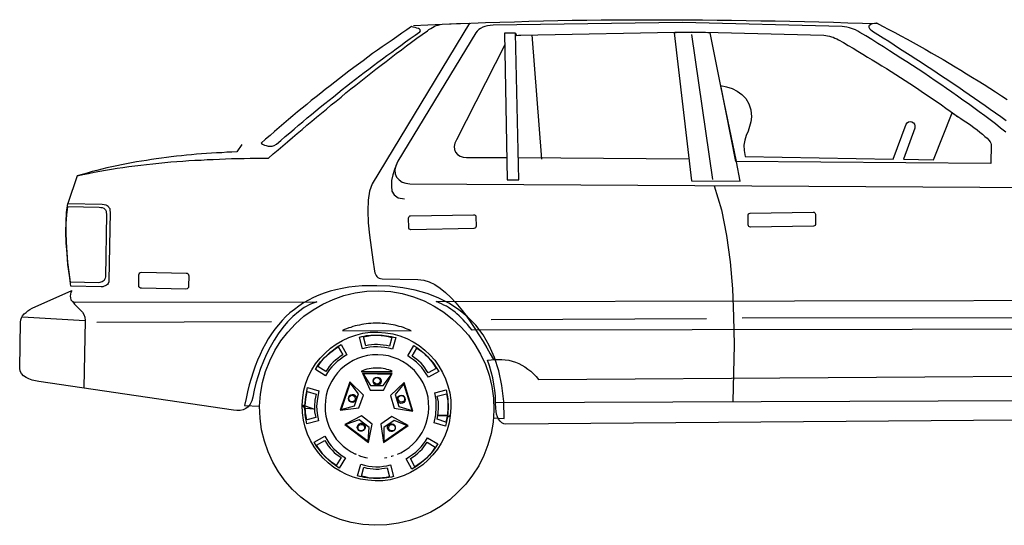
# Model space of a CAD drawing. Extents: x 149 to 250, y -977 to -912.
# Tile 89 of 156: x 233.37 to 236.27, y -963.79 to -962.3. Entities that reach past the tile are written whole.
import ezdxf

# ---------------------------------------------------------------- set-up
doc = ezdxf.new("R2010")
doc.units = 0
doc.header["$MEASUREMENT"] = 0
doc.layers.get('0').update_dxf_attribs({"linetype": 'CONTINUOUS'})

msp = doc.modelspace()

# ---------------------------------------------------------------- linework, layer by layer
msp.add_line((233.54237, -962.7605), (233.51449, -962.84242))
at = {"linetype": 'Continuous'}
for points in [[(234.53324, -962.31824), (234.57567, -962.3159), (234.61809, -962.31416), (234.66052, -962.31243), (234.70295, -962.31066), (234.74594, -962.30893), (234.78837, -962.30776), (234.8308, -962.30659), (234.87322, -962.30545), (234.91624, -962.30428), (234.95865, -962.30312), (235.00107, -962.30255), (235.04409, -962.30195), (235.08652, -962.30138), (235.12952, -962.30138), (235.17194, -962.30078), (235.21494, -962.30078), (235.25737, -962.30078), (235.30039, -962.30078), (235.34279, -962.30138), (235.38581, -962.30138), (235.42881, -962.30195), (235.47124, -962.30255), (235.51424, -962.30312), (235.55726, -962.30369), (235.59966, -962.30428), (235.64266, -962.30545), (235.68566, -962.30602), (235.72868, -962.30719), (235.7711, -962.30835), (235.8141, -962.3095), (235.8571, -962.31066), (235.90012, -962.31183)], [(234.02705, -962.66807), (234.0131, -962.69017), (233.99801, -962.69074), (233.98289, -962.69133), (233.96837, -962.6925), (233.95325, -962.69307), (233.93813, -962.69424), (233.92361, -962.69481), (233.90851, -962.69598), (233.89397, -962.69714), (233.87887, -962.69888), (233.86433, -962.70005), (233.84923, -962.70179), (233.83471, -962.70295), (233.81959, -962.70469), (233.80507, -962.70645), (233.79052, -962.70876), (233.77542, -962.7105), (233.76088, -962.71283), (233.74636, -962.71517), (233.73126, -962.71748), (233.71671, -962.71981), (233.70219, -962.72214), (233.68767, -962.72505), (233.67314, -962.72795), (233.6586, -962.73086), (233.64408, -962.73433), (233.62955, -962.73724), (233.61503, -962.74074), (233.60048, -962.74481), (233.58596, -962.74828), (233.57144, -962.75235), (233.55691, -962.75643), (233.54237, -962.7605), (233.55865, -962.757), (233.57551, -962.75352), (233.59236, -962.75002), (233.6092, -962.74712), (233.62605, -962.74421), (233.64291, -962.74131), (233.66036, -962.7384), (233.67719, -962.73607), (233.69464, -962.73317), (233.71207, -962.73086), (233.7295, -962.72909), (233.74695, -962.72678), (233.76495, -962.72505), (233.7824, -962.72329), (233.8004, -962.72155), (233.81785, -962.71981), (233.83585, -962.71864), (233.85387, -962.7169), (233.8713, -962.71574), (233.88932, -962.71457), (233.90735, -962.714), (233.92535, -962.71283), (233.94337, -962.71226), (233.96139, -962.7111), (233.97941, -962.7105), (233.99741, -962.70993), (234.01601, -962.70936), (234.03403, -962.70936), (234.05205, -962.70876), (234.07008, -962.70876), (234.08808, -962.70819), (234.1061, -962.70819), (234.12005, -962.69598), (234.13457, -962.68379), (234.14852, -962.67215), (234.16248, -962.65996), (234.177, -962.64774), (234.19095, -962.63553), (234.20547, -962.62391), (234.21942, -962.61172), (234.23395, -962.59951), (234.2479, -962.58789), (234.26242, -962.57567), (234.27697, -962.56406), (234.2909, -962.55184), (234.30544, -962.54022), (234.31997, -962.52861), (234.33449, -962.51639), (234.34901, -962.50477), (234.36356, -962.49315), (234.37865, -962.48154), (234.3932, -962.46992), (234.40772, -962.45828), (234.42282, -962.44666), (234.43794, -962.43504), (234.45246, -962.42342), (234.46758, -962.41237), (234.4827, -962.40075), (234.49779, -962.38914), (234.51291, -962.37809), (234.52803, -962.36704), (234.54372, -962.35542), (234.55881, -962.34438), (234.5745, -962.33333), (234.57917, -962.32985), (234.58438, -962.32695), (234.58905, -962.32345), (234.59486, -962.32114), (234.60007, -962.31824), (234.6059, -962.31647), (234.61171, -962.31474), (234.61809, -962.31416), (234.69888, -962.31066), (234.4112, -962.78431), (234.40365, -962.80583), (234.39958, -962.83254), (234.39901, -962.86394), (234.40015, -962.8988), (234.40365, -962.93542), (234.4083, -962.97203), (234.41353, -963.00748), (234.41877, -963.0412), (234.41991, -963.04584), (234.42168, -963.04991), (234.42341, -963.05398), (234.42572, -963.05689), (234.42865, -963.05979), (234.43213, -963.0621), (234.4362, -963.06327), (234.44084, -963.06386), (234.54662, -963.0656), (234.56348, -963.06734), (234.57974, -963.07258), (234.59602, -963.08072), (234.61171, -963.09117), (234.62797, -963.10396), (234.64309, -963.11848), (234.65819, -963.13476), (234.67273, -963.15219), (234.68726, -963.17078), (234.70061, -963.18997), (234.71399, -963.20973), (234.72618, -963.2289), (234.7384, -963.24866), (234.74944, -963.26726), (234.7599, -963.28468), (234.76978, -963.30154)], [(234.084, -962.6646), (234.08867, -962.6675), (234.09388, -962.66984), (234.09912, -962.67157), (234.10493, -962.67274), (234.11074, -962.67331), (234.11655, -962.67274), (234.12295, -962.67098), (234.12993, -962.6675), (234.14271, -962.65646), (234.1555, -962.64484), (234.16886, -962.63379), (234.18164, -962.62274), (234.19443, -962.61172), (234.20721, -962.60124), (234.22, -962.59022), (234.23278, -962.57975), (234.24557, -962.56929), (234.25835, -962.55825), (234.27173, -962.54779), (234.28452, -962.53732), (234.2973, -962.52744), (234.31009, -962.51699), (234.32344, -962.50651), (234.33623, -962.49663), (234.34961, -962.48618), (234.36239, -962.4763), (234.37575, -962.46585), (234.38853, -962.45597), (234.40191, -962.44609), (234.41527, -962.43561), (234.42865, -962.42573), (234.44201, -962.41587), (234.45536, -962.40599), (234.46932, -962.39611), (234.4827, -962.38623), (234.49605, -962.37635), (234.51, -962.36588), (234.52396, -962.356), (234.53791, -962.34612), (234.55184, -962.33624), (234.55417, -962.33333), (234.5536, -962.33102), (234.55126, -962.32869), (234.54779, -962.32695), (234.54312, -962.32521), (234.53791, -962.32345), (234.53267, -962.32228), (234.52803, -962.32114), (234.51348, -962.33102), (234.49896, -962.3409), (234.48443, -962.35078), (234.47048, -962.36066), (234.45596, -962.37054), (234.44144, -962.3804), (234.42748, -962.39087), (234.41294, -962.40075), (234.39901, -962.41121), (234.38506, -962.42168), (234.37111, -962.43213), (234.35716, -962.44201), (234.34263, -962.45247), (234.32925, -962.46351), (234.31532, -962.47399), (234.30137, -962.48444), (234.28742, -962.49549), (234.27347, -962.50594), (234.26011, -962.51699), (234.24616, -962.52803), (234.23221, -962.53906), (234.21885, -962.5501), (234.20547, -962.56115), (234.19152, -962.5722), (234.17816, -962.58382), (234.16479, -962.59486), (234.15086, -962.60648), (234.13748, -962.6181), (234.12412, -962.62972), (234.11074, -962.64136), (234.09738, -962.65298), (234.084, -962.6646)], [(236.2796, -962.63148), (236.26391, -962.61984), (236.24882, -962.60765), (236.23313, -962.59544), (236.21744, -962.58382), (236.20115, -962.5722), (236.18546, -962.56058), (236.16918, -962.54894), (236.15292, -962.53732), (236.13665, -962.5257), (236.12037, -962.51408), (236.10411, -962.50304), (236.08782, -962.49142), (236.07097, -962.48037), (236.05471, -962.46932), (236.03785, -962.4577), (236.02099, -962.44666), (236.00414, -962.43561), (235.98728, -962.42459), (235.97043, -962.41411), (235.953, -962.40306), (235.93614, -962.39204), (235.91871, -962.38099), (235.90186, -962.37054), (235.88443, -962.3595), (235.86698, -962.34845), (235.84955, -962.338), (235.84315, -962.3345), (235.83677, -962.33102), (235.83036, -962.32869), (235.82455, -962.32635), (235.81817, -962.32462), (235.8112, -962.32288), (235.80422, -962.32171), (235.79725, -962.32055), (235.32653, -962.30893), (234.76804, -962.31707), (234.7599, -962.31764), (234.75175, -962.31881), (234.74421, -962.32055), (234.73783, -962.32288), (234.73142, -962.32635), (234.72561, -962.32985), (234.72097, -962.3345), (234.71747, -962.33914), (234.48734, -962.7169)], [(234.8343, -962.34031), (234.83661, -962.34728), (234.84301, -962.34671), (234.84999, -962.34612), (235.35384, -962.33683), (235.74263, -962.34671), (235.74844, -962.34728), (235.75425, -962.34845), (235.75946, -962.34961), (235.76529, -962.35078), (235.77051, -962.35252), (235.77575, -962.35483), (235.78098, -962.35716), (235.7862, -962.36007), (235.80074, -962.36821), (235.81467, -962.37692), (235.82922, -962.38507), (235.84315, -962.39378), (235.85769, -962.40249), (235.87165, -962.41064), (235.88557, -962.41935), (235.90012, -962.42806), (235.91405, -962.43678), (235.928, -962.44492), (235.94138, -962.45363), (235.95533, -962.46235), (235.96926, -962.47106), (235.98264, -962.4798), (235.99659, -962.48908), (236.00995, -962.4978), (236.02333, -962.50651), (236.03668, -962.51582), (236.05004, -962.52453), (236.06342, -962.53384), (236.07678, -962.54256), (236.09016, -962.55184), (236.10294, -962.56115), (236.11573, -962.57046), (236.12908, -962.57975), (236.13839, -962.58672), (236.13839, -962.58672)], [(236.2802, -962.59834), (236.26451, -962.58729), (236.24939, -962.57627), (236.2337, -962.56522), (236.21858, -962.55418), (236.20289, -962.54313), (236.1872, -962.53268), (236.17151, -962.52163), (236.15582, -962.51118), (236.1407, -962.50013), (236.12444, -962.48968), (236.10875, -962.4792), (236.09306, -962.46875), (236.07737, -962.45828), (236.06168, -962.44782), (236.04599, -962.43737), (236.02971, -962.4269), (236.01402, -962.41702), (235.99776, -962.40656), (235.98205, -962.39611), (235.96636, -962.38623), (235.95009, -962.37576), (235.9344, -962.3653), (235.91812, -962.35542), (235.90243, -962.34495), (235.88617, -962.33509), (235.87976, -962.32926), (235.87629, -962.32404), (235.87629, -962.31997), (235.87803, -962.31647), (235.88153, -962.31416), (235.88674, -962.31183), (235.89198, -962.31066), (235.89779, -962.31009), (235.91638, -962.31938), (235.9344, -962.32926), (235.95243, -962.33857), (235.97043, -962.34845), (235.98845, -962.35833), (236.00647, -962.36821), (236.0239, -962.37809), (236.04192, -962.38797), (236.05935, -962.39785), (236.07678, -962.4083), (236.0948, -962.41818), (236.11223, -962.42866), (236.12968, -962.43911), (236.14651, -962.44956), (236.16396, -962.46004), (236.18139, -962.47049), (236.19825, -962.48094), (236.21568, -962.49199), (236.23253, -962.50246), (236.24939, -962.51349), (236.26624, -962.52453), (236.2831, -962.53558)], [(234.80175, -962.34031), (234.80987, -962.77212), (234.84358, -962.77212), (234.8343, -962.34031), (234.80175, -962.34031)], [(234.88194, -962.34554), (234.91101, -962.7111)], [(235.43986, -962.49606), (235.40788, -962.33914), (235.40091, -962.33914), (235.39396, -962.33857), (235.38755, -962.33857), (235.38058, -962.33857), (235.3736, -962.33857), (235.36722, -962.33857), (235.36082, -962.33857), (235.35384, -962.338), (235.34746, -962.33857), (235.34105, -962.33857), (235.33467, -962.33857), (235.3277, -962.33857), (235.32129, -962.33857), (235.31491, -962.33857), (235.30794, -962.33914), (235.30153, -962.33914), (235.35267, -962.77502), (235.49681, -962.77619), (235.48519, -962.71924), (235.48519, -962.71807), (235.43986, -962.49606)], [(235.35267, -962.34438), (235.41486, -962.77095)], [(234.80232, -962.37518), (234.66052, -962.65415), (234.65528, -962.6646), (234.65354, -962.67448), (234.65414, -962.68319), (234.65762, -962.69133), (234.66342, -962.69772), (234.67097, -962.70238), (234.67971, -962.70529), (234.68959, -962.70645), (234.80873, -962.70702), (234.80873, -962.7105)], [(235.43929, -962.49489), (235.45612, -962.49839), (235.4724, -962.50361), (235.48752, -962.51118), (235.50145, -962.52106), (235.51309, -962.53325), (235.52238, -962.54837), (235.52819, -962.56639), (235.52993, -962.58672), (235.52819, -962.60124), (235.52412, -962.6152), (235.51947, -962.62858), (235.51424, -962.64193), (235.51019, -962.65529), (235.50726, -962.66984), (235.50786, -962.6861), (235.51133, -962.70352), (235.94719, -962.7111), (235.98554, -962.60881), (235.98845, -962.60415), (235.99252, -962.60184), (235.99776, -962.60067), (236.0024, -962.60184), (236.00704, -962.60415), (236.01054, -962.60822), (236.01169, -962.61346), (236.01111, -962.62043), (235.9774, -962.71167), (236.06633, -962.71341), (236.12094, -962.5751), (236.12908, -962.58034), (236.1378, -962.58615), (236.14711, -962.59196), (236.15699, -962.59834), (236.16627, -962.60474), (236.17615, -962.61112), (236.18546, -962.6181), (236.19477, -962.62508), (236.20289, -962.63148), (236.21103, -962.63786), (236.21801, -962.64427), (236.22439, -962.65007), (236.22963, -962.65529), (236.23313, -962.65996), (236.23544, -962.6646), (236.2366, -962.66807), (236.23544, -962.72388), (235.48402, -962.71807), (235.43929, -962.49489)], [(235.34513, -962.7111), (234.84242, -962.7076), (234.84242, -962.71807)], [(234.48327, -962.72736), (234.47746, -962.7419), (234.47282, -962.75759), (234.46874, -962.77443), (234.46815, -962.79071), (234.46991, -962.80523), (234.47689, -962.81685), (234.48851, -962.82499), (234.5065, -962.8279)], [(234.48734, -962.7169), (234.48093, -962.73086), (234.47862, -962.74305), (234.47979, -962.75469), (234.48384, -962.76457), (234.49082, -962.77269), (234.50012, -962.77909), (234.51058, -962.78257), (234.52222, -962.78431), (236.37086, -962.79535)], [(235.4201, -962.78954), (235.44103, -962.86104), (235.45612, -962.93599), (235.4666, -963.01387), (235.47357, -963.0935), (235.47705, -963.17486), (235.47821, -963.25797), (235.47705, -963.34166), (235.47474, -963.42534)], [(233.51449, -962.84242), (233.61617, -962.84418), (233.62141, -962.84475), (233.62665, -962.84592), (233.63072, -962.84766), (233.63362, -962.84999), (233.63593, -962.85347), (233.63827, -962.85697), (233.63884, -962.86218), (233.63943, -962.86742), (233.63593, -963.0685), (233.63536, -963.07315), (233.63362, -963.07722), (233.63129, -963.08012), (233.62839, -963.08246), (233.62489, -963.08477), (233.62141, -963.08593), (233.61734, -963.0871), (233.61327, -963.08767), (233.52377, -963.08593), (233.51913, -963.05455), (233.51506, -963.02201), (233.51215, -962.98946), (233.50982, -962.95751), (233.50865, -962.9267), (233.50925, -962.89649), (233.51099, -962.86859), (233.51449, -962.84242)], [(233.51449, -962.85116), (233.60689, -962.8529), (233.6121, -962.85347), (233.61617, -962.85406), (233.62024, -962.8558), (233.62315, -962.85813), (233.62548, -962.86104), (233.62722, -962.86452), (233.62781, -962.86859), (233.62839, -962.87382), (233.62548, -963.05805), (233.62489, -963.0621), (233.62315, -963.0656), (233.62141, -963.0685), (233.6185, -963.07084), (233.6156, -963.07258), (233.6121, -963.07374), (233.60862, -963.07489), (233.60455, -963.07548), (233.52261, -963.07374), (233.51853, -963.04467), (233.51506, -963.01563), (233.51215, -962.98599), (233.51042, -962.95634), (233.50925, -962.92787), (233.50982, -962.90054), (233.51158, -962.87497), (233.51449, -962.85116)], [(234.52512, -962.87787), (234.71049, -962.87497), (234.7134, -962.87556), (234.71573, -962.87673), (234.7169, -962.87847), (234.71747, -962.88137), (234.71806, -962.90868), (234.71747, -962.91158), (234.7163, -962.91392), (234.71456, -962.91508), (234.71166, -962.91566), (234.52569, -962.91916), (234.52336, -962.91856), (234.52105, -962.91739), (234.51988, -962.91508), (234.51929, -962.91275), (234.51872, -962.88485), (234.51929, -962.88254), (234.52046, -962.88021), (234.52222, -962.87847), (234.52512, -962.87787)], [(235.52588, -962.87092), (235.71182, -962.86742), (235.71413, -962.86799), (235.71646, -962.86916), (235.71763, -962.87149), (235.7182, -962.87382), (235.7188, -962.9017), (235.7182, -962.90404), (235.71704, -962.90637), (235.7153, -962.90811), (235.71239, -962.90868), (235.52702, -962.91158), (235.52412, -962.91101), (235.52181, -962.90985), (235.52064, -962.90811), (235.52007, -962.9052), (235.51947, -962.87787), (235.52007, -962.87497), (235.52121, -962.87266), (235.52297, -962.87149), (235.52588, -962.87092)], [(233.7324, -963.04467), (233.86375, -963.04701), (233.86666, -963.04758), (233.86899, -963.04932), (233.87073, -963.05165), (233.8713, -963.05515), (233.87073, -963.08593), (233.87016, -963.08943), (233.8684, -963.09174), (233.86609, -963.0935), (233.86259, -963.09407), (233.73183, -963.09174), (233.72833, -963.09117), (233.72602, -963.08943), (233.72428, -963.0871), (233.72369, -963.08362), (233.72428, -963.05222), (233.72486, -963.04932), (233.72659, -963.04641), (233.72893, -963.04527), (233.7324, -963.04467)], [(234.76861, -963.47355), (234.80116, -963.47529), (234.79942, -963.42475), (234.79361, -963.37768), (234.78489, -963.33468), (234.77211, -963.29573), (234.75642, -963.26028), (234.7384, -963.2289), (234.7169, -963.20043), (234.69249, -963.17543), (234.66633, -963.15393), (234.63728, -963.13533), (234.60648, -963.11964), (234.57336, -963.10686), (234.53848, -963.09755), (234.50246, -963.0906), (234.4641, -963.08593), (234.42515, -963.08419), (234.40365, -963.08419), (234.38215, -963.08477), (234.3618, -963.08653), (234.34263, -963.08884), (234.32344, -963.09234), (234.30485, -963.09581), (234.28742, -963.10046), (234.27056, -963.10629), (234.2543, -963.1121), (234.23859, -963.11907), (234.2235, -963.12662), (234.20897, -963.13476), (234.19559, -963.14405), (234.18224, -963.15393), (234.16945, -963.16381), (234.15724, -963.17486), (234.14619, -963.18707), (234.13514, -963.19926), (234.12469, -963.21204), (234.11481, -963.226), (234.10553, -963.24052), (234.09679, -963.25507), (234.08867, -963.27076), (234.0811, -963.28702), (234.07355, -963.30387), (234.06658, -963.32073), (234.06077, -963.33875), (234.05496, -963.35735), (234.04915, -963.37651), (234.04451, -963.39627), (234.03984, -963.41603), (234.03577, -963.43694), (234.07996, -963.43927), (234.07996, -963.43461), (234.08022, -963.43462)], [(233.52668, -963.09815), (233.52377, -963.10338), (233.52261, -963.10919), (233.52146, -963.115), (233.52203, -963.12022), (233.52377, -963.12545), (233.52727, -963.12953), (233.53132, -963.13186), (233.53772, -963.133), (234.24847, -963.13126), (234.22988, -963.13883), (234.21128, -963.14871), (234.19443, -963.1609), (234.17816, -963.17486), (234.16248, -963.19055), (234.14852, -963.2074), (234.13457, -963.22542), (234.12236, -963.24459), (234.11074, -963.26495), (234.10029, -963.28585), (234.09098, -963.30678), (234.08227, -963.32828), (234.07529, -963.34978), (234.06891, -963.3713), (234.06424, -963.3922), (234.06019, -963.41256), (234.0567, -963.42358), (234.05205, -963.43287), (234.04624, -963.44041), (234.03927, -963.44565), (234.03113, -963.44972), (234.02241, -963.45146), (234.0131, -963.45206), (234.00322, -963.45089), (233.42904, -963.36606), (233.41916, -963.36432), (233.40987, -963.36199), (233.39999, -963.35851), (233.39128, -963.35444), (233.38371, -963.3492), (233.3779, -963.3428), (233.37383, -963.33585), (233.37268, -963.32711), (233.37499, -963.19112), (233.37559, -963.18416), (233.3779, -963.17833), (233.3814, -963.17252), (233.38604, -963.16731), (233.39128, -963.16264), (233.39709, -963.15857), (233.4029, -963.15452), (233.40928, -963.15045), (233.52668, -963.09815)], [(234.43098, -963.09929), (234.46643, -963.10162), (234.50015, -963.10743), (234.53326, -963.11672), (234.56464, -963.12893), (234.59488, -963.14403), (234.62276, -963.16205), (234.64892, -963.18238), (234.67333, -963.20505), (234.69542, -963.22947), (234.71459, -963.25678), (234.73144, -963.28526), (234.7454, -963.31606), (234.75644, -963.34744), (234.76456, -963.38056), (234.76923, -963.41484), (234.77037, -963.45032), (234.76806, -963.48575), (234.76225, -963.51943), (234.75294, -963.55258), (234.74075, -963.58395), (234.72563, -963.61417), (234.70761, -963.64207), (234.68728, -963.66821), (234.66461, -963.69262), (234.64021, -963.71471), (234.61288, -963.7339), (234.5844, -963.75073), (234.55362, -963.76468), (234.52222, -963.77573), (234.4891, -963.78387), (234.45482, -963.78852), (234.41937, -963.78968), (234.38391, -963.78735), (234.3502, -963.78154), (234.31709, -963.77225), (234.28571, -963.76004), (234.25547, -963.74492), (234.22759, -963.72692), (234.20143, -963.70657), (234.17702, -963.6839), (234.15493, -963.6595), (234.13576, -963.63219), (234.11891, -963.60372), (234.10495, -963.57291), (234.09391, -963.54153), (234.08577, -963.50841), (234.08112, -963.4741), (234.07996, -963.43868), (234.08229, -963.40323), (234.0881, -963.36954), (234.09741, -963.3364), (234.1096, -963.30502), (234.12471, -963.2748), (234.14274, -963.2469), (234.16307, -963.22076), (234.18574, -963.19633), (234.21014, -963.17426), (234.23745, -963.15507), (234.26594, -963.13822), (234.29673, -963.12426), (234.32811, -963.11324), (234.36125, -963.1051), (234.39553, -963.10046), (234.43098, -963.09929)], [(233.52901, -963.13186), (233.53425, -963.13824), (233.54006, -963.14405), (233.54587, -963.14986), (233.55225, -963.15567), (233.55748, -963.16207), (233.56213, -963.16905), (233.56446, -963.17719), (233.56563, -963.18707), (233.56213, -963.38465)], [(234.70645, -963.21495), (234.69947, -963.20683), (234.69307, -963.19869), (234.68609, -963.19171), (234.68028, -963.18474), (234.6739, -963.17833), (234.66807, -963.17252), (234.66169, -963.16731), (234.65588, -963.16207), (234.64947, -963.15743), (234.64309, -963.15276), (234.63669, -963.14871), (234.63031, -963.14464), (234.62333, -963.14114), (234.61636, -963.13767), (234.60881, -963.13417), (234.60067, -963.13069), (236.71315, -963.12662)], [(233.56503, -963.18764), (233.3808, -963.17719)], [(235.50205, -963.17893), (236.40164, -963.17776)], [(233.60048, -963.19112), (234.11481, -963.18938)], [(234.52627, -963.21669), (234.52046, -963.21438), (234.51524, -963.21204), (234.50943, -963.20973), (234.5036, -963.2074), (234.49779, -963.20566), (234.49141, -963.2039), (234.4856, -963.20216), (234.4792, -963.20043), (234.47339, -963.19926), (234.46701, -963.19809), (234.4606, -963.19695), (234.45422, -963.19635), (234.44782, -963.19578), (234.44144, -963.19519), (234.43503, -963.19462), (234.42865, -963.19462), (234.42168, -963.19462), (234.4147, -963.19462), (234.40772, -963.19519), (234.40132, -963.19578), (234.39434, -963.19635), (234.38737, -963.19752), (234.38099, -963.19869), (234.37458, -963.19985), (234.36761, -963.201), (234.36123, -963.20276), (234.35482, -963.2045), (234.34844, -963.20683), (234.34263, -963.20857), (234.33623, -963.21088), (234.32985, -963.21321), (234.32404, -963.21612), (234.52627, -963.21669)], [(234.76223, -963.18357), (235.39743, -963.18067)], [(234.42865, -963.22076), (234.45072, -963.22252), (234.47222, -963.226), (234.49315, -963.23181), (234.51348, -963.23935), (234.5321, -963.24923), (234.5501, -963.26028), (234.56695, -963.27366), (234.58207, -963.28761), (234.59602, -963.30387), (234.60821, -963.32073), (234.61926, -963.33932), (234.62797, -963.35851), (234.63495, -963.37884), (234.64019, -963.39977), (234.64309, -963.42127), (234.64366, -963.44391), (234.64193, -963.46598), (234.63845, -963.48751), (234.63262, -963.50841), (234.62507, -963.52877), (234.61519, -963.54736), (234.60414, -963.56536), (234.59079, -963.58222), (234.57683, -963.59733), (234.56057, -963.61129), (234.54372, -963.62348), (234.52512, -963.63452), (234.50593, -963.64324), (234.4856, -963.65021), (234.46467, -963.65545), (234.44317, -963.65835), (234.42051, -963.65893), (234.39842, -963.65719), (234.37692, -963.65371), (234.35599, -963.6479), (234.33566, -963.64033), (234.31706, -963.63045), (234.29904, -963.61943), (234.28218, -963.60605), (234.26709, -963.59152), (234.25314, -963.57584), (234.24092, -963.55898), (234.22988, -963.54038), (234.22116, -963.5212), (234.21419, -963.50086), (234.20897, -963.47994), (234.20605, -963.45844), (234.20547, -963.43577), (234.20721, -963.4137), (234.21071, -963.3922), (234.21652, -963.3713), (234.22407, -963.35094), (234.23395, -963.33235), (234.24499, -963.31433), (234.25835, -963.29747), (234.2729, -963.28237), (234.28859, -963.26842), (234.30544, -963.25621), (234.32404, -963.24519), (234.3432, -963.23645), (234.36356, -963.2295), (234.38446, -963.22426), (234.40599, -963.22135), (234.42865, -963.22076)], [(234.37458, -963.2353), (234.38156, -963.23354), (234.38796, -963.2324), (234.39494, -963.23123), (234.40132, -963.23064), (234.40772, -963.23007), (234.4147, -963.2295), (234.42108, -963.2295), (234.42748, -963.2295), (234.43446, -963.2295), (234.44084, -963.23007), (234.44725, -963.23064), (234.45422, -963.23181), (234.46117, -963.2324), (234.46758, -963.23414), (234.47455, -963.2353), (234.48153, -963.23704), (234.47165, -963.27076), (234.4606, -963.26785), (234.44898, -963.26609), (234.43794, -963.26495), (234.42689, -963.26435), (234.41527, -963.26435), (234.40482, -963.26552), (234.39377, -963.26726), (234.38332, -963.26959), (234.37458, -963.2353)], [(234.38622, -963.23471), (234.39668, -963.2324), (234.40713, -963.23123), (234.41701, -963.23007), (234.42748, -963.23007), (234.43794, -963.23064), (234.44839, -963.23181), (234.45886, -963.23414), (234.46991, -963.23645), (234.46234, -963.26261), (234.45363, -963.26028), (234.44434, -963.25911), (234.4356, -963.25797), (234.42689, -963.25738), (234.41818, -963.25738), (234.40946, -963.25854), (234.40132, -963.25971), (234.3932, -963.26145), (234.38622, -963.23471)], [(236.65213, -963.21204), (234.70645, -963.21495)], [(234.24442, -963.33061), (234.25197, -963.31899), (234.25952, -963.30852), (234.26823, -963.29864), (234.27754, -963.28935), (234.28683, -963.28064), (234.2973, -963.27249), (234.30892, -963.26435), (234.32054, -963.2568), (234.33739, -963.28761), (234.32751, -963.29399), (234.31823, -963.3004), (234.30892, -963.30735), (234.30078, -963.31492), (234.29323, -963.32306), (234.28625, -963.33118), (234.27987, -963.3399), (234.27404, -963.3492), (234.24442, -963.33061)], [(234.25197, -963.32247), (234.25778, -963.31318), (234.26359, -963.30504), (234.27056, -963.2969), (234.27754, -963.28992), (234.28568, -963.28295), (234.2938, -963.27656), (234.30254, -963.27016), (234.31182, -963.26435), (234.3252, -963.28818), (234.31763, -963.29283), (234.31009, -963.29806), (234.30311, -963.30387), (234.29671, -963.30968), (234.29033, -963.31549), (234.28509, -963.32247), (234.27987, -963.32944), (234.27521, -963.33642), (234.25197, -963.32247)], [(234.53441, -963.26028), (234.54603, -963.26785), (234.5565, -963.27597), (234.56638, -963.28411), (234.57567, -963.29342), (234.58498, -963.3033), (234.59312, -963.31375), (234.60067, -963.3248), (234.60821, -963.33699), (234.57741, -963.35385), (234.57102, -963.34397), (234.56462, -963.33468), (234.55767, -963.32537), (234.5501, -963.31723), (234.54255, -963.30968), (234.53384, -963.30271), (234.52512, -963.29633), (234.51639, -963.29052), (234.53441, -963.26028)], [(234.48617, -963.58048), (234.49605, -963.57641), (234.50884, -963.56886), (234.52105, -963.56015), (234.5321, -963.55027), (234.54196, -963.53979), (234.55126, -963.52817), (234.55881, -963.51598), (234.56579, -963.5026), (234.57102, -963.48865), (234.5751, -963.47413), (234.57741, -963.45901), (234.57857, -963.44332), (234.578, -963.42763), (234.57626, -963.41256), (234.57276, -963.39801), (234.56755, -963.38349), (234.56172, -963.37013), (234.55417, -963.35735), (234.54545, -963.34513), (234.53615, -963.33409), (234.52512, -963.32421), (234.51348, -963.31492), (234.50129, -963.30735), (234.48791, -963.3004), (234.47398, -963.29516), (234.45944, -963.29109), (234.44434, -963.28875), (234.42865, -963.28761), (234.41294, -963.28818), (234.39784, -963.28992), (234.38332, -963.29342), (234.36877, -963.29864), (234.35542, -963.30444), (234.34263, -963.31202), (234.33042, -963.32073), (234.31937, -963.33001), (234.30949, -963.34106), (234.30021, -963.35268), (234.29266, -963.36489), (234.28568, -963.37825), (234.28045, -963.3922), (234.27637, -963.40675), (234.27404, -963.42184), (234.2729, -963.43751), (234.27347, -963.4532), (234.27521, -963.46832), (234.27871, -963.48284), (234.28392, -963.49739), (234.28975, -963.51074), (234.2973, -963.52353), (234.30602, -963.53574), (234.3159, -963.54677), (234.32635, -963.55665), (234.33799, -963.56595), (234.35018, -963.5735), (234.36239, -963.57991), (234.36239, -963.57991)], [(234.54312, -963.26785), (234.55184, -963.27366), (234.56057, -963.28004), (234.56812, -963.28644), (234.57567, -963.29399), (234.58207, -963.30154), (234.58845, -963.30968), (234.59486, -963.3184), (234.60067, -963.3277), (234.57683, -963.34106), (234.57219, -963.33351), (234.56695, -963.32597), (234.56172, -963.31899), (234.55591, -963.31259), (234.54953, -963.30678), (234.54312, -963.30154), (234.53615, -963.29633), (234.52917, -963.29166), (234.54312, -963.26785)], [(234.75175, -963.3033), (234.76223, -963.30213), (234.77328, -963.30097), (234.78373, -963.30097), (234.79418, -963.30097), (234.80406, -963.30213), (234.81454, -963.30387), (234.82442, -963.30678), (234.8343, -963.30968), (234.84358, -963.31318), (234.85289, -963.31782), (234.8616, -963.32306), (234.87032, -963.32944), (234.87903, -963.33585), (234.88717, -963.34339), (234.89472, -963.35154), (234.90229, -963.36082), (236.60913, -963.34863)], [(236.5603, -963.4782), (234.80582, -963.49155), (234.79942, -963.49041), (234.79361, -963.48751), (234.78897, -963.48284), (234.7843, -963.47703), (234.78082, -963.47006), (234.77849, -963.46251), (234.77675, -963.45379), (234.77618, -963.44565), (234.77559, -963.42763), (234.77501, -963.40965), (234.77328, -963.39163), (234.77037, -963.37361), (234.76687, -963.35558), (234.7628, -963.33759), (234.75759, -963.32013), (234.75175, -963.3033)], [(234.47105, -963.33642), (234.46584, -963.33409), (234.4606, -963.33235), (234.45536, -963.33061), (234.45015, -963.32887), (234.44434, -963.3277), (234.43851, -963.32711), (234.4327, -963.32654), (234.42689, -963.32654), (234.42051, -963.32654), (234.41411, -963.32711), (234.4083, -963.3277), (234.40249, -963.32887), (234.39611, -963.33001), (234.39027, -963.33178), (234.38506, -963.33409), (234.37925, -963.33642), (234.47105, -963.33642)], [(234.38273, -963.34166), (234.40599, -963.39163), (234.44548, -963.3922), (234.47048, -963.3428), (234.38273, -963.34166)], [(234.38506, -963.34339), (234.40713, -963.37768), (234.44434, -963.37825), (234.46815, -963.34513), (234.38506, -963.34339)], [(234.31763, -963.45029), (234.37227, -963.44391), (234.38563, -963.40615), (234.34611, -963.36723), (234.31763, -963.45029)], [(234.32054, -963.44856), (234.35949, -963.4381), (234.37168, -963.40268), (234.34728, -963.37013), (234.32054, -963.44856)], [(234.42632, -963.35327), (234.43096, -963.35444), (234.43446, -963.35675), (234.43677, -963.36082), (234.43794, -963.36547), (234.43677, -963.37013), (234.43446, -963.37361), (234.43096, -963.37594), (234.42632, -963.37711), (234.42168, -963.37594), (234.4176, -963.37361), (234.41527, -963.36954), (234.41411, -963.36489), (234.41527, -963.36025), (234.41818, -963.35675), (234.42168, -963.35444), (234.42632, -963.35327)], [(234.42572, -963.35444), (234.42922, -963.35501), (234.43213, -963.35735), (234.43446, -963.36082), (234.43503, -963.36432), (234.43446, -963.3678), (234.43213, -963.3707), (234.42865, -963.37304), (234.42515, -963.37361), (234.42168, -963.37244), (234.41818, -963.37013), (234.41587, -963.36723), (234.41527, -963.36373), (234.41644, -963.36025), (234.41877, -963.35735), (234.42168, -963.35501), (234.42572, -963.35444)], [(234.50593, -963.36954), (234.46525, -963.40732), (234.47689, -963.44508), (234.5315, -963.45379), (234.50593, -963.36954)], [(234.50477, -963.37304), (234.4792, -963.40441), (234.49024, -963.43984), (234.52917, -963.45206), (234.50477, -963.37304)], [(234.21942, -963.49041), (234.21419, -963.46425), (234.21362, -963.4381), (234.21593, -963.41139), (234.22116, -963.38408), (234.25488, -963.39396), (234.25023, -963.41663), (234.2479, -963.43868), (234.24907, -963.46077), (234.25314, -963.48227), (234.21942, -963.49041)], [(234.21885, -963.47877), (234.21478, -963.45844), (234.21419, -963.4381), (234.21593, -963.4172), (234.22, -963.3957), (234.24616, -963.40325), (234.24266, -963.42127), (234.24152, -963.43868), (234.24209, -963.45553), (234.24557, -963.47239), (234.21885, -963.47877)], [(234.34263, -963.41196), (234.34494, -963.40789), (234.34844, -963.40558), (234.35251, -963.40441), (234.35716, -963.40499), (234.36123, -963.40732), (234.36413, -963.4108), (234.3653, -963.41546), (234.3647, -963.4201), (234.36239, -963.42418), (234.35889, -963.42649), (234.35425, -963.42763), (234.34961, -963.42706), (234.34554, -963.42475), (234.3432, -963.42127), (234.34204, -963.41663), (234.34263, -963.41196)], [(234.3432, -963.4137), (234.34494, -963.41022), (234.34844, -963.40789), (234.35192, -963.40675), (234.35542, -963.40732), (234.35832, -963.40906), (234.36065, -963.41256), (234.3618, -963.41603), (234.36123, -963.41953), (234.35949, -963.42301), (234.35599, -963.42534), (234.35251, -963.42649), (234.34901, -963.42591), (234.34554, -963.42418), (234.3438, -963.42068), (234.34263, -963.4172), (234.3432, -963.4137)], [(234.50827, -963.41487), (234.50884, -963.41953), (234.50767, -963.42418), (234.50477, -963.42763), (234.5007, -963.42996), (234.49605, -963.43053), (234.49141, -963.4288), (234.48791, -963.42591), (234.4856, -963.42184), (234.48501, -963.4172), (234.48677, -963.41256), (234.48967, -963.40965), (234.49372, -963.40732), (234.49839, -963.40675), (234.50303, -963.40789), (234.50593, -963.4108), (234.50827, -963.41487)], [(234.5071, -963.4143), (234.5071, -963.41837), (234.5065, -963.42184), (234.50419, -963.42475), (234.5007, -963.42649), (234.49722, -963.42706), (234.49372, -963.42591), (234.49082, -963.42358), (234.48908, -963.4201), (234.48851, -963.41603), (234.48967, -963.41256), (234.49198, -963.40965), (234.49489, -963.40789), (234.49896, -963.40732), (234.50246, -963.40849), (234.50536, -963.4108), (234.5071, -963.4143)], [(234.62971, -963.39104), (234.63438, -963.4172), (234.63552, -963.44332), (234.63321, -963.47006), (234.62797, -963.49739), (234.59426, -963.48751), (234.59893, -963.46484), (234.60067, -963.44218), (234.60007, -963.42068), (234.59602, -963.39918), (234.62971, -963.39104)], [(234.63031, -963.40268), (234.63438, -963.42301), (234.63495, -963.44332), (234.63321, -963.46425), (234.62914, -963.48575), (234.603, -963.47763), (234.60648, -963.46018), (234.60764, -963.44275), (234.60705, -963.42591), (234.60357, -963.40906), (234.63031, -963.40268)], [(234.20547, -963.43577), (234.21362, -963.44565), (234.21362, -963.4381), (234.20547, -963.43577)], [(234.24209, -963.44739), (234.21419, -963.44565), (234.21419, -963.4381), (234.24209, -963.44739)], [(234.77675, -963.42822), (236.60099, -963.42127)], [(234.40075, -963.54562), (234.4118, -963.49155), (234.38039, -963.46775), (234.33101, -963.49272), (234.40075, -963.54562)], [(234.63262, -963.46658), (234.60531, -963.46541), (234.60531, -963.46598), (234.63262, -963.46658)], [(234.63321, -963.47006), (234.64193, -963.46715), (234.64193, -963.46598), (234.63321, -963.47006)], [(234.40015, -963.54212), (234.40249, -963.50203), (234.37285, -963.47936), (234.33392, -963.49272), (234.40015, -963.54212)], [(234.37227, -963.51017), (234.36937, -963.50667), (234.36761, -963.5026), (234.3682, -963.49796), (234.36994, -963.49389), (234.37344, -963.49098), (234.37808, -963.48924), (234.38273, -963.48924), (234.3868, -963.49155), (234.3897, -963.49505), (234.39144, -963.49912), (234.39144, -963.50377), (234.38913, -963.50784), (234.38563, -963.51074), (234.38099, -963.51248), (234.37634, -963.51248), (234.37227, -963.51017)], [(234.37401, -963.51017), (234.37168, -963.50724), (234.37054, -963.5032), (234.37054, -963.4997), (234.37168, -963.49622), (234.37458, -963.49389), (234.37808, -963.49272), (234.38215, -963.49332), (234.38563, -963.49505), (234.38796, -963.49796), (234.38913, -963.50143), (234.38913, -963.50493), (234.38737, -963.50841), (234.38446, -963.51074), (234.38099, -963.51191), (234.37749, -963.51191), (234.37401, -963.51017)], [(234.51755, -963.49563), (234.46932, -963.46889), (234.43677, -963.49155), (234.44548, -963.54619), (234.51755, -963.49563)], [(234.51408, -963.49563), (234.47629, -963.4811), (234.44608, -963.50203), (234.44608, -963.54329), (234.51408, -963.49563)], [(234.47513, -963.51191), (234.47105, -963.51365), (234.46641, -963.51365), (234.46234, -963.51248), (234.45886, -963.50901), (234.45653, -963.50493), (234.45653, -963.50029), (234.45827, -963.49622), (234.46117, -963.49272), (234.46584, -963.49098), (234.47048, -963.49041), (234.47455, -963.49215), (234.47803, -963.49563), (234.47979, -963.4997), (234.47979, -963.50434), (234.47803, -963.50841), (234.47513, -963.51191)], [(234.47513, -963.51017), (234.47165, -963.51191), (234.46815, -963.51191), (234.46467, -963.51074), (234.46177, -963.50841), (234.4606, -963.50493), (234.4606, -963.50143), (234.46177, -963.49796), (234.4641, -963.49505), (234.46758, -963.49332), (234.47165, -963.49332), (234.47513, -963.49446), (234.47803, -963.49739), (234.4792, -963.50086), (234.4792, -963.50434), (234.47803, -963.50724), (234.47513, -963.51017)], [(234.31473, -963.62117), (234.30311, -963.61362), (234.29266, -963.60605), (234.28278, -963.59733), (234.27347, -963.58803), (234.26416, -963.57817), (234.25604, -963.56769), (234.2479, -963.55665), (234.24035, -963.54446), (234.27173, -963.5276), (234.27754, -963.53748), (234.28392, -963.54677), (234.2909, -963.55607), (234.29847, -963.56422), (234.30659, -963.57176), (234.31473, -963.57874), (234.32344, -963.58512), (234.33275, -963.59095), (234.31473, -963.62117)], [(234.30602, -963.61362), (234.2973, -963.60779), (234.28859, -963.60141), (234.28102, -963.595), (234.27347, -963.58745), (234.26649, -963.57991), (234.26011, -963.57176), (234.25371, -963.56305), (234.2479, -963.55374), (234.2723, -963.54038), (234.27697, -963.54793), (234.28218, -963.5555), (234.28742, -963.56246), (234.2938, -963.56886), (234.29963, -963.57524), (234.30602, -963.58048), (234.31299, -963.58512), (234.31997, -963.58979), (234.30602, -963.61362)], [(234.60474, -963.55027), (234.59717, -963.56188), (234.58962, -963.57234), (234.58091, -963.58281), (234.57219, -963.5921), (234.56231, -963.60081), (234.55184, -963.60895), (234.54022, -963.61709), (234.5286, -963.62464), (234.51174, -963.59386), (234.52162, -963.58745), (234.53093, -963.58107), (234.54022, -963.5741), (234.54836, -963.56653), (234.55591, -963.55841), (234.56288, -963.55027), (234.56929, -963.54155), (234.5751, -963.53224), (234.60474, -963.55027)], [(234.59717, -963.55955), (234.59136, -963.56829), (234.58555, -963.577), (234.57857, -963.58455), (234.5716, -963.59152), (234.56405, -963.5985), (234.55591, -963.60488), (234.54662, -963.61129), (234.53731, -963.61709), (234.52453, -963.59269), (234.5321, -963.58803), (234.53965, -963.58281), (234.54603, -963.57757), (234.55243, -963.57176), (234.55881, -963.56536), (234.56405, -963.55898), (234.56869, -963.552), (234.57336, -963.54503), (234.59717, -963.55955)], [(234.36587, -963.58107), (234.36356, -963.58048), (234.36239, -963.57991), (234.36239, -963.57991)], [(234.37168, -963.58338), (234.37749, -963.58572), (234.39203, -963.58979), (234.39784, -963.59095), (234.39784, -963.59095)], [(234.47455, -963.64614), (234.46815, -963.6479), (234.46117, -963.64907), (234.45479, -963.65021), (234.44839, -963.65081), (234.44144, -963.65138), (234.43503, -963.65197), (234.42865, -963.65197), (234.42225, -963.65197), (234.41527, -963.65197), (234.40889, -963.65138), (234.40249, -963.65081), (234.39551, -963.64964), (234.38853, -963.64907), (234.38215, -963.64731), (234.37518, -963.64614), (234.3682, -963.6444), (234.37808, -963.61012), (234.38913, -963.61302), (234.40075, -963.61536), (234.4118, -963.61652), (234.42282, -963.61709), (234.43387, -963.61709), (234.44491, -963.61593), (234.45536, -963.61419), (234.46584, -963.61186), (234.47455, -963.64614)], [(234.45536, -963.59036), (234.45363, -963.59095), (234.44782, -963.59152), (234.44782, -963.59152)], [(234.47398, -963.58512), (234.46815, -963.58745), (234.46758, -963.58745), (234.46758, -963.58745)], [(234.46294, -963.64674), (234.45246, -963.64907), (234.44201, -963.65021), (234.43213, -963.65138), (234.42168, -963.65138), (234.4118, -963.65081), (234.40132, -963.64964), (234.39087, -963.64731), (234.37982, -963.645), (234.38737, -963.61883), (234.39611, -963.62117), (234.40539, -963.62233), (234.41411, -963.62348), (234.42282, -963.62407), (234.43096, -963.62407), (234.43968, -963.6229), (234.44782, -963.62174), (234.45596, -963.62), (234.46294, -963.64674)]]:
    msp.add_lwpolyline(points, dxfattribs=at)

doc.saveas('drawing.dxf')
